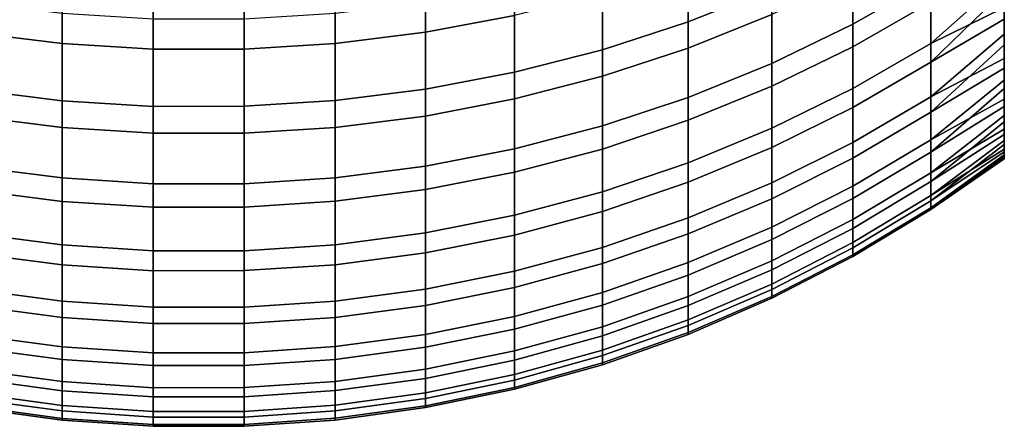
# Model space of a CAD drawing. Header units: metres. Extents: x -109 to 109, y -342 to 66.
# Tile 5 of 256: x -0.66 to 3, y -341.54 to -340.03. Entities that reach past the tile are written whole.
import ezdxf

# ---------------------------------------------------------------- set-up
doc = ezdxf.new("R2010")
doc.units = ezdxf.units.M
doc.layers.add('solid_K_24_62_16_000B91', color=7, linetype='CONTINUOUS')

msp = doc.modelspace()

# ---------------------------------------------------------------- linework, layer by layer
at = {"layer": 'solid_K_24_62_16_000B91'}
for points in [[(3, -340.082184, 220.071686), (3, -332.268951, 236.42041), (3, -332.606171, 236.263931)], [(3, -339.982513, 219.713364), (3, -332.268951, 236.42041), (3, -340.082184, 220.071686)], [(3, -340.172272, 220.432404), (3, -332.606171, 236.263931), (3, -332.93927, 236.098495)], [(3, -340.082184, 220.071686), (3, -332.606171, 236.263931), (3, -340.172272, 220.432404)], [(3, -340.252716, 220.795334), (3, -332.93927, 236.098495), (3, -333.267822, 235.924271)], [(3, -340.172272, 220.432404), (3, -332.93927, 236.098495), (3, -340.252716, 220.795334)], [(3, -340.323517, 221.160324), (3, -333.267822, 235.924271), (3, -333.591522, 235.741455)], [(3, -340.252716, 220.795334), (3, -333.267822, 235.924271), (3, -340.323517, 221.160324)], [(3, -340.384644, 221.527206), (3, -333.591522, 235.741455), (3, -333.910217, 235.550125)], [(3, -340.323517, 221.160324), (3, -333.591522, 235.741455), (3, -340.384644, 221.527206)], [(3, -340.435974, 221.895462), (3, -333.910217, 235.550125), (3, -334.223877, 235.350311)], [(3, -340.384644, 221.527206), (3, -333.910217, 235.550125), (3, -340.435974, 221.895462)], [(3, -340.477478, 222.264877), (3, -334.223877, 235.350311), (3, -334.532074, 235.142242)], [(3, -340.435974, 221.895462), (3, -334.223877, 235.350311), (3, -340.477478, 222.264877)], [(3, -340.509186, 222.63533), (3, -334.532074, 235.142242), (3, -334.834625, 234.926086)], [(3, -340.477478, 222.264877), (3, -334.532074, 235.142242), (3, -340.509186, 222.63533)], [(3, -340.531036, 223.006546), (3, -334.834625, 234.926086), (3, -335.131256, 234.702042)], [(3, -340.509186, 222.63533), (3, -334.834625, 234.926086), (3, -340.531036, 223.006546)], [(3, -340.54303, 223.378265), (3, -335.131256, 234.702042), (3, -335.421875, 234.470154)], [(3, -340.531036, 223.006546), (3, -335.131256, 234.702042), (3, -340.54303, 223.378265)], [(3, -340.545135, 223.75), (3, -335.421875, 234.470154), (3, -335.706329, 234.230545)], [(3, -340.54303, 223.378265), (3, -335.421875, 234.470154), (3, -340.545135, 223.75)], [(3, -340.537384, 224.121658), (3, -335.706329, 234.230545), (3, -335.984253, 233.983521)], [(3, -340.545135, 223.75), (3, -335.706329, 234.230545), (3, -340.537384, 224.121658)], [(3, -340.519775, 224.493103), (3, -335.984253, 233.983521), (3, -336.255463, 233.729279)], [(3, -340.537384, 224.121658), (3, -335.984253, 233.983521), (3, -340.519775, 224.493103)], [(3, -340.492279, 224.864014), (3, -336.255463, 233.729279), (3, -336.519836, 233.467896)], [(3, -340.519775, 224.493103), (3, -336.255463, 233.729279), (3, -340.492279, 224.864014)], [(3, -340.454956, 225.233917), (3, -336.519836, 233.467896), (3, -336.777283, 233.199478)], [(3, -340.492279, 224.864014), (3, -336.519836, 233.467896), (3, -340.454956, 225.233917)], [(3, -340.407837, 225.602631), (3, -336.777283, 233.199478), (3, -337.027435, 232.924393)], [(3, -340.454956, 225.233917), (3, -336.777283, 233.199478), (3, -340.407837, 225.602631)], [(3, -340.350922, 225.970108), (3, -337.027435, 232.924393), (3, -337.270172, 232.642792)], [(3, -340.407837, 225.602631), (3, -337.027435, 232.924393), (3, -340.350922, 225.970108)], [(3, -340.284241, 226.335953), (3, -337.270172, 232.642792), (3, -337.505341, 232.354843)], [(3, -340.350922, 225.970108), (3, -337.270172, 232.642792), (3, -340.284241, 226.335953)], [(3, -340.207916, 226.699921), (3, -337.505341, 232.354843), (3, -337.732819, 232.060715)], [(3, -340.284241, 226.335953), (3, -337.505341, 232.354843), (3, -340.207916, 226.699921)], [(3, -340.121948, 227.061554), (3, -337.732819, 232.060715), (3, -337.952454, 231.760559)], [(3, -340.207916, 226.699921), (3, -337.732819, 232.060715), (3, -340.121948, 227.061554)], [(3, -340.121948, 227.061554), (3, -337.952454, 231.760559), (3, -340.026398, 227.420837)], [(1.824389, -340.035797, 217.91748), (1.824389, -339.717621, 217.219315), (2.135605, -339.596924, 217.278183), (2.135605, -339.91217, 217.969955)], [(2.437006, -340.045074, 218.730331), (2.437006, -339.769409, 218.030563), (2.727207, -339.608185, 218.098999), (2.727207, -339.880493, 218.790237)], [(0.846343, -339.726074, 230.651962), (0.846343, -340.074768, 229.952545), (1.178274, -340.012543, 229.923523), (1.178274, -339.665436, 230.61972)], [(-0.504795, -340.117004, 229.972229), (-0.504795, -339.767212, 230.673843), (-0.840668, -339.726929, 230.65242), (-0.840668, -340.075653, 229.952957)], [(0.846343, -340.074768, 229.952545), (0.846343, -339.726074, 230.651962), (0.510523, -339.766693, 230.673569), (0.510523, -340.116486, 229.971985)], [(1.504789, -340.13974, 217.873367), (1.504789, -339.819122, 217.169815), (1.824389, -339.717621, 217.219315), (1.824389, -340.035797, 217.91748)], [(1.824389, -339.827728, 229.837341), (1.824389, -340.133698, 229.133728), (2.135605, -340.009155, 229.083405), (2.135605, -339.706024, 229.780579)], [(2.437006, -339.865387, 229.025314), (2.437006, -340.128754, 228.320831), (2.727207, -339.963165, 228.263809), (2.727207, -339.702972, 228.959702)], [(2.727207, -340.116241, 219.494781), (2.727207, -339.880493, 218.790237), (3, -339.754913, 219.005554), (3, -339.873413, 219.35791)], [(-0.166602, -340.137665, 229.981857), (-0.166602, -339.787323, 230.684525), (-0.504795, -339.767212, 230.673843), (-0.504795, -340.117004, 229.972229)], [(0.172356, -340.137482, 229.981781), (0.172356, -339.78714, 230.684433), (-0.166602, -339.787323, 230.684525), (-0.166602, -340.137665, 229.981857)], [(0.510523, -340.116486, 229.971985), (0.510523, -339.766693, 230.673569), (0.172356, -339.78714, 230.684433), (0.172356, -340.137482, 229.981781)], [(2.135605, -340.190796, 218.677292), (2.135605, -339.91217, 217.969955), (2.437006, -339.769409, 218.030563), (2.437006, -340.045074, 218.730331)], [(1.178274, -340.223511, 217.837814), (1.178274, -339.900909, 217.129913), (1.504789, -339.819122, 217.169815), (1.504789, -340.13974, 217.873367)], [(1.504789, -339.930084, 229.885071), (1.504789, -340.238373, 229.176025), (1.824389, -340.133698, 229.133728), (1.824389, -339.827728, 229.837341)], [(2.727207, -339.963165, 228.263809), (2.727207, -340.186584, 227.555252), (3, -339.921326, 227.777588), (3, -339.806793, 228.131409)], [(2.135605, -340.009155, 229.083405), (2.135605, -340.275391, 228.371323), (2.437006, -340.128754, 228.320831), (2.437006, -339.865387, 229.025314)], [(2.727207, -340.116241, 219.494781), (3, -339.873413, 219.35791), (3, -339.982513, 219.713364)], [(0.846343, -340.286713, 217.810989), (0.846343, -339.962616, 217.099823), (1.178274, -339.900909, 217.129913), (1.178274, -340.223511, 217.837814)], [(2.437006, -340.283722, 219.443573), (2.437006, -340.045074, 218.730331), (2.727207, -339.880493, 218.790237), (2.727207, -340.116241, 219.494781)], [(1.178274, -340.012543, 229.923523), (1.178274, -340.322754, 229.210114), (1.504789, -340.238373, 229.176025), (1.504789, -339.930084, 229.885071)], [(1.824389, -340.317017, 218.631363), (1.824389, -340.035797, 217.91748), (2.135605, -339.91217, 217.969955), (2.135605, -340.190796, 218.677292)], [(2.727207, -340.186584, 227.555252), (3, -340.026398, 227.420837), (3, -339.921326, 227.777588)], [(-0.504795, -340.004486, 217.079391), (-0.504795, -340.32962, 217.79277), (-0.840668, -340.287598, 217.810608), (-0.840668, -339.96347, 217.099396)], [(0.846343, -339.962616, 217.099823), (0.846343, -340.286713, 217.810989), (0.510523, -340.329071, 217.792999), (0.510523, -340.003967, 217.079651)], [(2.437006, -340.128754, 228.320831), (2.437006, -340.354919, 227.603531), (2.727207, -340.186584, 227.555252), (2.727207, -339.963165, 228.263809)], [(2.727207, -340.314758, 220.210709), (2.727207, -340.116241, 219.494781), (3, -339.982513, 219.713364), (3, -340.082184, 220.071686)], [(-0.166602, -340.024963, 217.069412), (-0.166602, -340.350555, 217.783875), (-0.504795, -340.32962, 217.79277), (-0.504795, -340.004486, 217.079391)], [(0.510523, -340.003967, 217.079651), (0.510523, -340.329071, 217.792999), (0.172356, -340.350403, 217.783951), (0.172356, -340.02478, 217.069489)], [(0.846343, -340.074768, 229.952545), (0.846343, -340.386414, 229.235825), (1.178274, -340.322754, 229.210114), (1.178274, -340.012543, 229.923523)], [(1.824389, -340.133698, 229.133728), (1.824389, -340.402374, 228.415054), (2.135605, -340.275391, 228.371323), (2.135605, -340.009155, 229.083405)], [(0.172356, -340.02478, 217.069489), (0.172356, -340.350403, 217.783951), (-0.166602, -340.350555, 217.783875), (-0.166602, -340.024963, 217.069412)], [(1.504789, -340.423096, 218.592743), (1.504789, -340.13974, 217.873367), (1.824389, -340.035797, 217.91748), (1.824389, -340.317017, 218.631363)], [(2.135605, -340.432037, 219.398239), (2.135605, -340.190796, 218.677292), (2.437006, -340.045074, 218.730331), (2.437006, -340.283722, 219.443573)], [(2.727207, -340.186584, 227.555252), (2.727207, -340.372589, 226.835983), (3, -340.121948, 227.061554), (3, -340.026398, 227.420837)], [(-0.504795, -340.429626, 229.253281), (-0.504795, -340.117004, 229.972229), (-0.840668, -340.075653, 229.952957), (-0.840668, -340.387299, 229.236191)], [(0.846343, -340.386414, 229.235825), (0.846343, -340.074768, 229.952545), (0.510523, -340.116486, 229.971985), (0.510523, -340.429077, 229.253067)], [(2.727207, -340.314758, 220.210709), (3, -340.082184, 220.071686), (3, -340.172272, 220.432404)], [(-0.166602, -340.450745, 229.26181), (-0.166602, -340.137665, 229.981857), (-0.504795, -340.117004, 229.972229), (-0.504795, -340.429626, 229.253281)], [(0.510523, -340.429077, 229.253067), (0.510523, -340.116486, 229.971985), (0.172356, -340.137482, 229.981781), (0.172356, -340.450562, 229.261749)], [(2.135605, -340.275391, 228.371323), (2.135605, -340.503998, 227.646286), (2.437006, -340.354919, 227.603531), (2.437006, -340.128754, 228.320831)], [(2.437006, -340.484711, 220.168335), (2.437006, -340.283722, 219.443573), (2.727207, -340.116241, 219.494781), (2.727207, -340.314758, 220.210709)], [(2.727207, -340.372589, 226.835983), (3, -340.207916, 226.699921), (3, -340.121948, 227.061554)], [(0.172356, -340.450562, 229.261749), (0.172356, -340.137482, 229.981781), (-0.166602, -340.137665, 229.981857), (-0.166602, -340.450745, 229.26181)], [(1.178274, -340.508606, 218.561615), (1.178274, -340.223511, 217.837814), (1.504789, -340.13974, 217.873367), (1.504789, -340.423096, 218.592743)], [(1.504789, -340.238373, 229.176025), (1.504789, -340.509155, 228.451813), (1.824389, -340.402374, 228.415054), (1.824389, -340.133698, 229.133728)], [(1.824389, -340.560455, 219.358963), (1.824389, -340.317017, 218.631363), (2.135605, -340.190796, 218.677292), (2.135605, -340.432037, 219.398239)], [(2.437006, -340.354919, 227.603531), (2.437006, -340.543243, 226.875381), (2.727207, -340.372589, 226.835983), (2.727207, -340.186584, 227.555252)], [(2.727207, -340.475586, 220.936035), (2.727207, -340.314758, 220.210709), (3, -340.172272, 220.432404), (3, -340.252716, 220.795334)], [(0.846343, -340.573151, 218.538132), (0.846343, -340.286713, 217.810989), (1.178274, -340.223511, 217.837814), (1.178274, -340.508606, 218.561615)], [(1.178274, -340.322754, 229.210114), (1.178274, -340.595184, 228.48143), (1.504789, -340.509155, 228.451813), (1.504789, -340.238373, 229.176025)], [(2.727207, -340.372589, 226.835983), (2.727207, -340.520691, 226.107956), (3, -340.284241, 226.335953), (3, -340.207916, 226.699921)], [(1.824389, -340.402374, 228.415054), (1.824389, -340.633118, 227.683304), (2.135605, -340.503998, 227.646286), (2.135605, -340.275391, 228.371323)], [(2.727207, -340.475586, 220.936035), (3, -340.252716, 220.795334), (3, -340.323517, 221.160324)], [(-0.504795, -340.32962, 217.79277), (-0.504795, -340.616943, 218.522186), (-0.840668, -340.574066, 218.537796), (-0.840668, -340.287598, 217.810608)], [(0.846343, -340.286713, 217.810989), (0.846343, -340.573151, 218.538132), (0.510523, -340.616394, 218.5224), (0.510523, -340.329071, 217.792999)], [(2.135605, -340.635193, 220.130814), (2.135605, -340.432037, 219.398239), (2.437006, -340.283722, 219.443573), (2.437006, -340.484711, 220.168335)], [(2.727207, -340.520691, 226.107956), (3, -340.350922, 225.970108), (3, -340.284241, 226.335953)], [(-0.166602, -340.350555, 217.783875), (-0.166602, -340.638336, 218.514404), (-0.504795, -340.616943, 218.522186), (-0.504795, -340.32962, 217.79277)], [(0.510523, -340.329071, 217.792999), (0.510523, -340.616394, 218.5224), (0.172356, -340.638153, 218.514465), (0.172356, -340.350403, 217.783951)], [(0.846343, -340.386414, 229.235825), (0.846343, -340.660095, 228.503784), (1.178274, -340.595184, 228.48143), (1.178274, -340.322754, 229.210114)], [(1.504789, -340.668427, 219.325958), (1.504789, -340.423096, 218.592743), (1.824389, -340.317017, 218.631363), (1.824389, -340.560455, 219.358963)], [(2.437006, -340.647491, 220.902618), (2.437006, -340.484711, 220.168335), (2.727207, -340.314758, 220.210709), (2.727207, -340.475586, 220.936035)], [(2.727207, -340.598206, 221.668793), (2.727207, -340.475586, 220.936035), (3, -340.323517, 221.160324), (3, -340.384644, 221.527206)], [(0.172356, -340.350403, 217.783951), (0.172356, -340.638153, 218.514465), (-0.166602, -340.638336, 218.514404), (-0.166602, -340.350555, 217.783875)], [(2.135605, -340.503998, 227.646286), (2.135605, -340.694336, 226.910263), (2.437006, -340.543243, 226.875381), (2.437006, -340.354919, 227.603531)], [(2.437006, -340.543243, 226.875381), (2.437006, -340.693176, 226.138367), (2.727207, -340.520691, 226.107956), (2.727207, -340.372589, 226.835983)], [(2.727207, -340.520691, 226.107956), (2.727207, -340.630524, 225.373169), (3, -340.407837, 225.602631), (3, -340.350922, 225.970108)], [(2.727207, -340.598206, 221.668793), (3, -340.384644, 221.527206), (3, -340.435974, 221.895462)], [(-0.504795, -340.704163, 228.518967), (-0.504795, -340.429626, 229.253281), (-0.840668, -340.387299, 229.236191), (-0.840668, -340.661041, 228.504105)], [(0.846343, -340.660095, 228.503784), (0.846343, -340.386414, 229.235825), (0.510523, -340.429077, 229.253067), (0.510523, -340.703613, 228.518768)], [(1.504789, -340.509155, 228.451813), (1.504789, -340.741638, 227.714417), (1.824389, -340.633118, 227.683304), (1.824389, -340.402374, 228.415054)], [(2.727207, -340.630524, 225.373169), (3, -340.454956, 225.233917), (3, -340.407837, 225.602631)], [(-0.166602, -340.725708, 228.526382), (-0.166602, -340.450745, 229.26181), (-0.504795, -340.429626, 229.253281), (-0.504795, -340.704163, 228.518967)], [(0.172356, -340.725525, 228.526306), (0.172356, -340.450562, 229.261749), (-0.166602, -340.450745, 229.26181), (-0.166602, -340.725708, 228.526382)], [(0.510523, -340.703613, 228.518768), (0.510523, -340.429077, 229.253067), (0.172356, -340.450562, 229.261749), (0.172356, -340.725525, 228.526306)], [(1.178274, -340.755463, 219.299347), (1.178274, -340.508606, 218.561615), (1.504789, -340.423096, 218.592743), (1.504789, -340.668427, 219.325958)], [(1.824389, -340.765503, 220.098328), (1.824389, -340.560455, 219.358963), (2.135605, -340.432037, 219.398239), (2.135605, -340.635193, 220.130814)], [(2.727207, -340.682281, 222.406952), (2.727207, -340.598206, 221.668793), (3, -340.435974, 221.895462), (3, -340.477478, 222.264877)], [(2.727207, -340.630524, 225.373169), (2.727207, -340.701721, 224.633652), (3, -340.492279, 224.864014), (3, -340.454956, 225.233917)], [(2.135605, -340.799744, 220.873032), (2.135605, -340.635193, 220.130814), (2.437006, -340.484711, 220.168335), (2.437006, -340.647491, 220.902618)], [(2.437006, -340.771637, 221.644409), (2.437006, -340.647491, 220.902618), (2.727207, -340.475586, 220.936035), (2.727207, -340.598206, 221.668793)], [(2.727207, -340.682281, 222.406952), (3, -340.477478, 222.264877), (3, -340.509186, 222.63533)], [(2.727207, -340.701721, 224.633652), (3, -340.519775, 224.493103), (3, -340.492279, 224.864014)], [(0.846343, -340.821136, 219.279282), (0.846343, -340.573151, 218.538132), (1.178274, -340.508606, 218.561615), (1.178274, -340.755463, 219.299347)], [(1.178274, -340.595184, 228.48143), (1.178274, -340.829102, 227.739502), (1.504789, -340.741638, 227.714417), (1.504789, -340.509155, 228.451813)], [(1.824389, -340.633118, 227.683304), (1.824389, -340.825226, 226.940475), (2.135605, -340.694336, 226.910263), (2.135605, -340.503998, 227.646286)], [(2.437006, -340.693176, 226.138367), (2.437006, -340.804352, 225.394516), (2.727207, -340.630524, 225.373169), (2.727207, -340.520691, 226.107956)], [(2.727207, -340.727661, 223.148514), (2.727207, -340.682281, 222.406952), (3, -340.509186, 222.63533), (3, -340.531036, 223.006546)], [(2.727207, -340.701721, 224.633652), (2.727207, -340.734131, 223.891418), (3, -340.537384, 224.121658), (3, -340.519775, 224.493103)], [(2.727207, -340.727661, 223.148514), (3, -340.531036, 223.006546), (3, -340.54303, 223.378265)], [(1.504789, -340.875061, 220.071014), (1.504789, -340.668427, 219.325958), (1.824389, -340.560455, 219.358963), (1.824389, -340.765503, 220.098328)], [(2.135605, -340.694336, 226.910263), (2.135605, -340.845917, 226.165298), (2.437006, -340.693176, 226.138367), (2.437006, -340.543243, 226.875381)], [(2.727207, -340.734131, 223.891418), (3, -340.545135, 223.75), (3, -340.537384, 224.121658)], [(2.727207, -340.734131, 223.891418), (2.727207, -340.727661, 223.148514), (3, -340.54303, 223.378265), (3, -340.545135, 223.75)], [(-0.504795, -340.616943, 218.522186), (-0.504795, -340.865692, 219.265656), (-0.840668, -340.822052, 219.278992), (-0.840668, -340.574066, 218.537796)], [(0.846343, -340.573151, 218.538132), (0.846343, -340.821136, 219.279282), (0.510523, -340.865143, 219.265823), (0.510523, -340.616394, 218.5224)], [(0.846343, -340.660095, 228.503784), (0.846343, -340.895111, 227.758438), (1.178274, -340.829102, 227.739502), (1.178274, -340.595184, 228.48143)], [(2.437006, -340.856781, 222.391693), (2.437006, -340.771637, 221.644409), (2.727207, -340.598206, 221.668793), (2.727207, -340.682281, 222.406952)], [(-0.166602, -340.638336, 218.514404), (-0.166602, -340.887451, 219.258987), (-0.504795, -340.865692, 219.265656), (-0.504795, -340.616943, 218.522186)], [(0.172356, -340.638153, 218.514465), (0.172356, -340.887268, 219.259048), (-0.166602, -340.887451, 219.258987), (-0.166602, -340.638336, 218.514404)], [(0.510523, -340.616394, 218.5224), (0.510523, -340.865143, 219.265823), (0.172356, -340.887268, 219.259048), (0.172356, -340.638153, 218.514465)], [(1.504789, -340.741638, 227.714417), (1.504789, -340.935242, 226.965881), (1.824389, -340.825226, 226.940475), (1.824389, -340.633118, 227.683304)], [(1.824389, -340.93158, 220.847397), (1.824389, -340.765503, 220.098328), (2.135605, -340.635193, 220.130814), (2.135605, -340.799744, 220.873032)], [(2.437006, -340.804352, 225.394516), (2.437006, -340.876434, 224.645874), (2.727207, -340.701721, 224.633652), (2.727207, -340.630524, 225.373169)], [(-0.504795, -340.939911, 227.771271), (-0.504795, -340.704163, 228.518967), (-0.840668, -340.661041, 228.504105), (-0.840668, -340.896057, 227.758698)], [(0.846343, -340.895111, 227.758438), (0.846343, -340.660095, 228.503784), (0.510523, -340.703613, 228.518768), (0.510523, -340.939362, 227.771118)], [(1.178274, -340.963348, 220.048996), (1.178274, -340.755463, 219.299347), (1.504789, -340.668427, 219.325958), (1.504789, -340.875061, 220.071014)], [(2.135605, -340.925201, 221.622833), (2.135605, -340.799744, 220.873032), (2.437006, -340.647491, 220.902618), (2.437006, -340.771637, 221.644409)], [(-0.166602, -340.961792, 227.777557), (-0.166602, -340.725708, 228.526382), (-0.504795, -340.704163, 228.518967), (-0.504795, -340.939911, 227.771271)], [(0.510523, -340.939362, 227.771118), (0.510523, -340.703613, 228.518768), (0.172356, -340.725525, 228.526306), (0.172356, -340.961609, 227.777496)], [(1.824389, -340.825226, 226.940475), (1.824389, -340.97818, 226.188614), (2.135605, -340.845917, 226.165298), (2.135605, -340.694336, 226.910263)], [(2.135605, -340.845917, 226.165298), (2.135605, -340.958282, 225.413422), (2.437006, -340.804352, 225.394516), (2.437006, -340.693176, 226.138367)], [(2.437006, -340.902679, 223.142395), (2.437006, -340.856781, 222.391693), (2.727207, -340.682281, 222.406952), (2.727207, -340.727661, 223.148514)], [(2.437006, -340.876434, 224.645874), (2.437006, -340.909241, 223.89447), (2.727207, -340.734131, 223.891418), (2.727207, -340.701721, 224.633652)], [(0.172356, -340.961609, 227.777496), (0.172356, -340.725525, 228.526306), (-0.166602, -340.725708, 228.526382), (-0.166602, -340.961792, 227.777557)], [(1.178274, -340.829102, 227.739502), (1.178274, -341.023895, 226.986343), (1.504789, -340.935242, 226.965881), (1.504789, -340.741638, 227.714417)], [(2.437006, -340.909241, 223.89447), (2.437006, -340.902679, 223.142395), (2.727207, -340.727661, 223.148514), (2.727207, -340.734131, 223.891418)], [(0.846343, -341.029968, 220.032379), (0.846343, -340.821136, 219.279282), (1.178274, -340.755463, 219.299347), (1.178274, -340.963348, 220.048996)], [(1.504789, -341.042419, 220.825851), (1.504789, -340.875061, 220.071014), (1.824389, -340.765503, 220.098328), (1.824389, -340.93158, 220.847397)], [(2.135605, -341.011261, 222.378174), (2.135605, -340.925201, 221.622833), (2.437006, -340.771637, 221.644409), (2.437006, -340.856781, 222.391693)], [(-0.504795, -340.865692, 219.265656), (-0.504795, -341.075195, 220.021103), (-0.840668, -341.030914, 220.03215), (-0.840668, -340.822052, 219.278992)], [(0.846343, -340.821136, 219.279282), (0.846343, -341.029968, 220.032379), (0.510523, -341.074615, 220.021255), (0.510523, -340.865143, 219.265823)], [(1.504789, -340.935242, 226.965881), (1.504789, -341.089386, 226.208221), (1.824389, -340.97818, 226.188614), (1.824389, -340.825226, 226.940475)], [(1.824389, -341.058197, 221.604141), (1.824389, -340.93158, 220.847397), (2.135605, -340.799744, 220.873032), (2.135605, -340.925201, 221.622833)], [(2.135605, -340.958282, 225.413422), (2.135605, -341.031158, 224.656693), (2.437006, -340.876434, 224.645874), (2.437006, -340.804352, 225.394516)], [(0.846343, -340.895111, 227.758438), (0.846343, -341.09079, 227.001801), (1.178274, -341.023895, 226.986343), (1.178274, -340.829102, 227.739502)], [(1.824389, -340.97818, 226.188614), (1.824389, -341.091583, 225.429794), (2.135605, -340.958282, 225.413422), (2.135605, -340.845917, 226.165298)], [(2.135605, -341.057678, 223.136978), (2.135605, -341.011261, 222.378174), (2.437006, -340.856781, 222.391693), (2.437006, -340.902679, 223.142395)], [(-0.504795, -341.1362, 227.012283), (-0.504795, -340.939911, 227.771271), (-0.840668, -340.896057, 227.758698), (-0.840668, -341.091736, 227.002014)], [(-0.166602, -340.887451, 219.258987), (-0.166602, -341.09729, 220.015594), (-0.504795, -341.075195, 220.021103), (-0.504795, -340.865692, 219.265656)], [(0.172356, -340.887268, 219.259048), (0.172356, -341.097107, 220.015656), (-0.166602, -341.09729, 220.015594), (-0.166602, -340.887451, 219.258987)], [(0.510523, -340.865143, 219.265823), (0.510523, -341.074615, 220.021255), (0.172356, -341.097107, 220.015656), (0.172356, -340.887268, 219.259048)], [(0.846343, -341.09079, 227.001801), (0.846343, -340.895111, 227.758438), (0.510523, -340.939362, 227.771118), (0.510523, -341.135651, 227.012146)], [(1.178274, -341.131744, 220.808487), (1.178274, -340.963348, 220.048996), (1.504789, -340.875061, 220.071014), (1.504789, -341.042419, 220.825851)], [(2.135605, -341.031158, 224.656693), (2.135605, -341.064301, 223.897186), (2.437006, -340.909241, 223.89447), (2.437006, -340.876434, 224.645874)], [(1.178274, -341.023895, 226.986343), (1.178274, -341.178986, 226.22403), (1.504789, -341.089386, 226.208221), (1.504789, -340.935242, 226.965881)], [(1.504789, -341.170013, 221.588425), (1.504789, -341.042419, 220.825851), (1.824389, -340.93158, 220.847397), (1.824389, -341.058197, 221.604141)], [(1.824389, -341.14505, 222.36647), (1.824389, -341.058197, 221.604141), (2.135605, -340.925201, 221.622833), (2.135605, -341.011261, 222.378174)], [(2.135605, -341.064301, 223.897186), (2.135605, -341.057678, 223.136978), (2.437006, -340.902679, 223.142395), (2.437006, -340.909241, 223.89447)], [(-0.166602, -341.158386, 227.017395), (-0.166602, -340.961792, 227.777557), (-0.504795, -340.939911, 227.771271), (-0.504795, -341.1362, 227.012283)], [(0.172356, -341.158203, 227.017349), (0.172356, -340.961609, 227.777496), (-0.166602, -340.961792, 227.777557), (-0.166602, -341.158386, 227.017395)], [(0.510523, -341.135651, 227.012146), (0.510523, -340.939362, 227.771118), (0.172356, -340.961609, 227.777496), (0.172356, -341.158203, 227.017349)], [(0.846343, -341.199127, 220.795395), (0.846343, -341.029968, 220.032379), (1.178274, -340.963348, 220.048996), (1.178274, -341.131744, 220.808487)], [(1.824389, -341.091583, 225.429794), (1.824389, -341.165131, 224.666061), (2.135605, -341.031158, 224.656693), (2.135605, -340.958282, 225.413422)], [(1.504789, -341.089386, 226.208221), (1.504789, -341.203644, 225.443542), (1.824389, -341.091583, 225.429794), (1.824389, -340.97818, 226.188614)], [(-0.504795, -341.075195, 220.021103), (-0.504795, -341.244873, 220.786499), (-0.840668, -341.200073, 220.795212), (-0.840668, -341.030914, 220.03215)], [(0.846343, -341.029968, 220.032379), (0.846343, -341.199127, 220.795395), (0.510523, -341.244293, 220.786606), (0.510523, -341.074615, 220.021255)], [(0.846343, -341.09079, 227.001801), (0.846343, -341.246613, 226.235947), (1.178274, -341.178986, 226.22403), (1.178274, -341.023895, 226.986343)], [(1.178274, -341.260132, 221.57576), (1.178274, -341.131744, 220.808487), (1.504789, -341.042419, 220.825851), (1.504789, -341.170013, 221.588425)], [(1.824389, -341.191895, 223.132294), (1.824389, -341.14505, 222.36647), (2.135605, -341.011261, 222.378174), (2.135605, -341.057678, 223.136978)], [(1.824389, -341.165131, 224.666061), (1.824389, -341.198608, 223.899521), (2.135605, -341.064301, 223.897186), (2.135605, -341.031158, 224.656693)], [(-0.166602, -341.09729, 220.015594), (-0.166602, -341.267242, 220.78215), (-0.504795, -341.244873, 220.786499), (-0.504795, -341.075195, 220.021103)], [(0.510523, -341.074615, 220.021255), (0.510523, -341.244293, 220.786606), (0.172356, -341.267029, 220.782196), (0.172356, -341.097107, 220.015656)], [(1.504789, -341.257538, 222.356628), (1.504789, -341.170013, 221.588425), (1.824389, -341.058197, 221.604141), (1.824389, -341.14505, 222.36647)], [(1.824389, -341.198608, 223.899521), (1.824389, -341.191895, 223.132294), (2.135605, -341.057678, 223.136978), (2.135605, -341.064301, 223.897186)], [(-0.504795, -341.292511, 226.244049), (-0.504795, -341.1362, 227.012283), (-0.840668, -341.091736, 227.002014), (-0.840668, -341.247559, 226.236115)], [(0.172356, -341.097107, 220.015656), (0.172356, -341.267029, 220.782196), (-0.166602, -341.267242, 220.78215), (-0.166602, -341.09729, 220.015594)], [(0.846343, -341.246613, 226.235947), (0.846343, -341.09079, 227.001801), (0.510523, -341.135651, 227.012146), (0.510523, -341.291931, 226.243942)], [(1.178274, -341.178986, 226.22403), (1.178274, -341.293976, 225.454636), (1.504789, -341.203644, 225.443542), (1.504789, -341.089386, 226.208221)], [(1.504789, -341.203644, 225.443542), (1.504789, -341.277771, 224.673935), (1.824389, -341.165131, 224.666061), (1.824389, -341.091583, 225.429794)], [(-0.166602, -341.314941, 226.248001), (-0.166602, -341.158386, 227.017395), (-0.504795, -341.1362, 227.012283), (-0.504795, -341.292511, 226.244049)], [(0.510523, -341.291931, 226.243942), (0.510523, -341.135651, 227.012146), (0.172356, -341.158203, 227.017349), (0.172356, -341.314728, 226.247971)], [(0.846343, -341.328125, 221.566208), (0.846343, -341.199127, 220.795395), (1.178274, -341.131744, 220.808487), (1.178274, -341.260132, 221.57576)], [(1.504789, -341.304749, 223.128357), (1.504789, -341.257538, 222.356628), (1.824389, -341.14505, 222.36647), (1.824389, -341.191895, 223.132294)], [(0.172356, -341.314728, 226.247971), (0.172356, -341.158203, 227.017349), (-0.166602, -341.158386, 227.017395), (-0.166602, -341.314941, 226.248001)], [(0.846343, -341.246613, 226.235947), (0.846343, -341.362122, 225.462997), (1.178274, -341.293976, 225.454636), (1.178274, -341.178986, 226.22403)], [(1.178274, -341.348206, 222.348694), (1.178274, -341.260132, 221.57576), (1.504789, -341.170013, 221.588425), (1.504789, -341.257538, 222.356628)], [(1.504789, -341.277771, 224.673935), (1.504789, -341.311493, 223.901505), (1.824389, -341.198608, 223.899521), (1.824389, -341.165131, 224.666061)], [(1.504789, -341.311493, 223.901505), (1.504789, -341.304749, 223.128357), (1.824389, -341.191895, 223.132294), (1.824389, -341.198608, 223.899521)], [(-0.504795, -341.244873, 220.786499), (-0.504795, -341.374268, 221.559723), (-0.840668, -341.329071, 221.566071), (-0.840668, -341.200073, 220.795212)], [(0.846343, -341.199127, 220.795395), (0.846343, -341.328125, 221.566208), (0.510523, -341.373688, 221.559799), (0.510523, -341.244293, 220.786606)], [(1.178274, -341.293976, 225.454636), (1.178274, -341.36853, 224.680283), (1.504789, -341.277771, 224.673935), (1.504789, -341.203644, 225.443542)], [(-0.504795, -341.408386, 225.468689), (-0.504795, -341.292511, 226.244049), (-0.840668, -341.247559, 226.236115), (-0.840668, -341.363098, 225.46312)], [(-0.166602, -341.267242, 220.78215), (-0.166602, -341.39682, 221.556549), (-0.504795, -341.374268, 221.559723), (-0.504795, -341.244873, 220.786499)], [(0.510523, -341.244293, 220.786606), (0.510523, -341.373688, 221.559799), (0.172356, -341.396637, 221.55658), (0.172356, -341.267029, 220.782196)], [(0.846343, -341.362122, 225.462997), (0.846343, -341.246613, 226.235947), (0.510523, -341.291931, 226.243942), (0.510523, -341.407806, 225.468613)], [(0.846343, -341.416595, 222.342712), (0.846343, -341.328125, 221.566208), (1.178274, -341.260132, 221.57576), (1.178274, -341.348206, 222.348694)], [(1.178274, -341.395691, 223.125183), (1.178274, -341.348206, 222.348694), (1.504789, -341.257538, 222.356628), (1.504789, -341.304749, 223.128357)], [(-0.166602, -341.431, 225.471466), (-0.166602, -341.314941, 226.248001), (-0.504795, -341.292511, 226.244049), (-0.504795, -341.408386, 225.468689)], [(0.172356, -341.267029, 220.782196), (0.172356, -341.396637, 221.55658), (-0.166602, -341.39682, 221.556549), (-0.166602, -341.267242, 220.78215)], [(0.510523, -341.407806, 225.468613), (0.510523, -341.291931, 226.243942), (0.172356, -341.314728, 226.247971), (0.172356, -341.430786, 225.471436)], [(0.846343, -341.362122, 225.462997), (0.846343, -341.437042, 224.685074), (1.178274, -341.36853, 224.680283), (1.178274, -341.293976, 225.454636)], [(1.178274, -341.36853, 224.680283), (1.178274, -341.402466, 223.903091), (1.504789, -341.311493, 223.901505), (1.504789, -341.277771, 224.673935)], [(-0.504795, -341.374268, 221.559723), (-0.504795, -341.463013, 222.338654), (-0.840668, -341.417572, 222.342621), (-0.840668, -341.329071, 221.566071)], [(0.172356, -341.430786, 225.471436), (0.172356, -341.314728, 226.247971), (-0.166602, -341.314941, 226.248001), (-0.166602, -341.431, 225.471466)], [(0.846343, -341.328125, 221.566208), (0.846343, -341.416595, 222.342712), (0.510523, -341.462433, 222.338699), (0.510523, -341.373688, 221.559799)], [(1.178274, -341.402466, 223.903091), (1.178274, -341.395691, 223.125183), (1.504789, -341.304749, 223.128357), (1.504789, -341.311493, 223.901505)], [(-0.504795, -341.483521, 224.688324), (-0.504795, -341.408386, 225.468689), (-0.840668, -341.363098, 225.46312), (-0.840668, -341.438019, 224.685135)], [(-0.166602, -341.39682, 221.556549), (-0.166602, -341.485718, 222.33667), (-0.504795, -341.463013, 222.338654), (-0.504795, -341.374268, 221.559723)], [(0.510523, -341.373688, 221.559799), (0.510523, -341.462433, 222.338699), (0.172356, -341.485504, 222.336685), (0.172356, -341.396637, 221.55658)], [(0.846343, -341.437042, 224.685074), (0.846343, -341.362122, 225.462997), (0.510523, -341.407806, 225.468613), (0.510523, -341.482941, 224.688278)], [(0.846343, -341.464294, 223.122787), (0.846343, -341.416595, 222.342712), (1.178274, -341.348206, 222.348694), (1.178274, -341.395691, 223.125183)], [(0.846343, -341.437042, 224.685074), (0.846343, -341.47113, 223.904282), (1.178274, -341.402466, 223.903091), (1.178274, -341.36853, 224.680283)], [(-0.166602, -341.506256, 224.689911), (-0.166602, -341.431, 225.471466), (-0.504795, -341.408386, 225.468689), (-0.504795, -341.483521, 224.688324)], [(0.172356, -341.396637, 221.55658), (0.172356, -341.485504, 222.336685), (-0.166602, -341.485718, 222.33667), (-0.166602, -341.39682, 221.556549)], [(0.510523, -341.482941, 224.688278), (0.510523, -341.407806, 225.468613), (0.172356, -341.430786, 225.471436), (0.172356, -341.506042, 224.689896)], [(0.846343, -341.47113, 223.904282), (0.846343, -341.464294, 223.122787), (1.178274, -341.395691, 223.125183), (1.178274, -341.402466, 223.903091)], [(-0.504795, -341.463013, 222.338654), (-0.504795, -341.510895, 223.121155), (-0.840668, -341.465271, 223.122757), (-0.840668, -341.417572, 222.342621)], [(-0.504795, -341.517731, 223.905106), (-0.504795, -341.483521, 224.688324), (-0.840668, -341.438019, 224.685135), (-0.840668, -341.472107, 223.904297)], [(0.172356, -341.506042, 224.689896), (0.172356, -341.430786, 225.471436), (-0.166602, -341.431, 225.471466), (-0.166602, -341.506256, 224.689911)], [(0.846343, -341.416595, 222.342712), (0.846343, -341.464294, 223.122787), (0.510523, -341.510284, 223.12117), (0.510523, -341.462433, 222.338699)], [(0.846343, -341.47113, 223.904282), (0.846343, -341.437042, 224.685074), (0.510523, -341.482941, 224.688278), (0.510523, -341.517151, 223.90509)], [(-0.504795, -341.510895, 223.121155), (-0.504795, -341.517731, 223.905106), (-0.840668, -341.472107, 223.904297), (-0.840668, -341.465271, 223.122757)], [(-0.166602, -341.485718, 222.33667), (-0.166602, -341.53363, 223.120361), (-0.504795, -341.510895, 223.121155), (-0.504795, -341.463013, 222.338654)], [(-0.166602, -341.540497, 223.905502), (-0.166602, -341.506256, 224.689911), (-0.504795, -341.483521, 224.688324), (-0.504795, -341.517731, 223.905106)], [(0.510523, -341.462433, 222.338699), (0.510523, -341.510284, 223.12117), (0.172356, -341.533447, 223.120377), (0.172356, -341.485504, 222.336685)], [(0.510523, -341.517151, 223.90509), (0.510523, -341.482941, 224.688278), (0.172356, -341.506042, 224.689896), (0.172356, -341.540283, 223.905487)], [(0.846343, -341.464294, 223.122787), (0.846343, -341.47113, 223.904282), (0.510523, -341.517151, 223.90509), (0.510523, -341.510284, 223.12117)], [(-0.166602, -341.53363, 223.120361), (-0.166602, -341.540497, 223.905502), (-0.504795, -341.517731, 223.905106), (-0.504795, -341.510895, 223.121155)], [(0.172356, -341.485504, 222.336685), (0.172356, -341.533447, 223.120377), (-0.166602, -341.53363, 223.120361), (-0.166602, -341.485718, 222.33667)], [(0.172356, -341.540283, 223.905487), (0.172356, -341.506042, 224.689896), (-0.166602, -341.506256, 224.689911), (-0.166602, -341.540497, 223.905502)], [(0.510523, -341.510284, 223.12117), (0.510523, -341.517151, 223.90509), (0.172356, -341.540283, 223.905487), (0.172356, -341.533447, 223.120377)], [(0.172356, -341.533447, 223.120377), (0.172356, -341.540283, 223.905487), (-0.166602, -341.540497, 223.905502), (-0.166602, -341.53363, 223.120361)]]:
    msp.add_3dface(points, dxfattribs=at)

doc.saveas('drawing.dxf')
